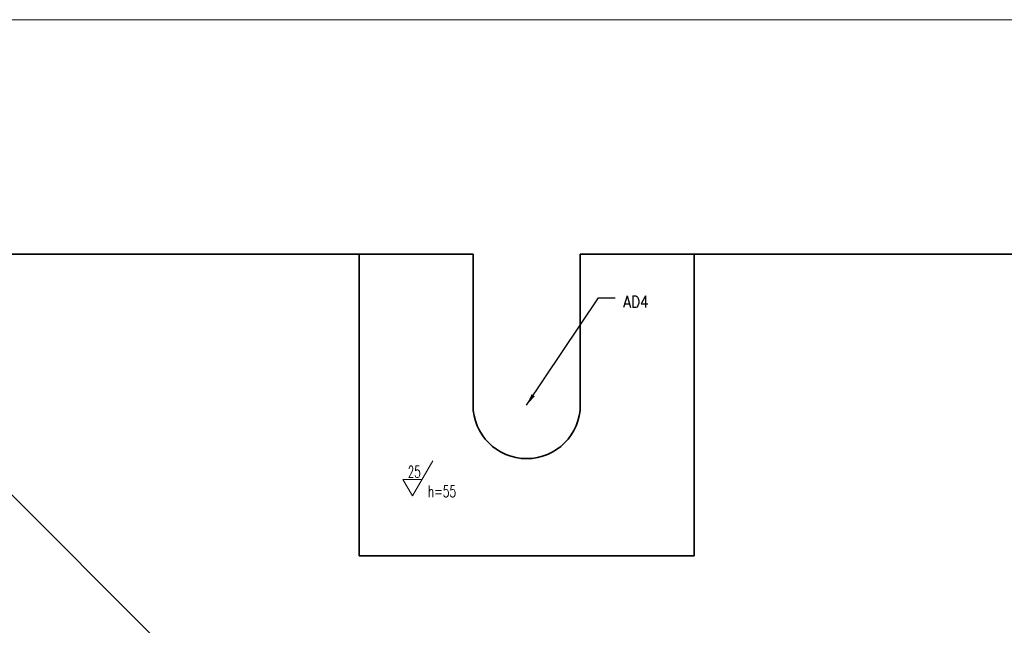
# Model space of a CAD drawing. Header units: millimetres. Extents: x -34 to 6620, y -230 to 4700.
# Tile 165 of 216: x 4656 to 4950, y 2107 to 2288. Entities that reach past the tile are written whole.
import ezdxf

# ---------------------------------------------------------------- set-up
doc = ezdxf.new("R2010")
doc.units = ezdxf.units.MM
doc.layers.add('1', color=7, linetype='Continuous', true_color=0xffffff)
doc.styles.add('latin_extended', font='simplex.shx')
doc.dimstyles.get("Standard").update_dxf_attribs({"dimtxt": 0.18, "dimasz": 0.18, "dimexe": 0.18, "dimexo": 0.0625, "dimgap": 0.09, "dimtad": 0, "dimtih": 1, "dimtoh": 1, "dimdec": 4, "dimzin": 0, "dimdsep": 46, "dimtxsty": 'Standard', "dimcen": 0.09, "dimadec": 0, "dimazin": 0, "dimtfac": 1, "dimtdec": 4, "dimtofl": 0, "dimtmove": 0, "dimatfit": 3, "dimfxl": 1, "dimtolj": 1, "dimtzin": 0, "dimarcsym": 0})

# ---------------------------------------------------------------- blocks, each defined once
blk = doc.blocks.new('LABLE3D_43', base_point=(4833.734212, 2204.580688))
at = {"layer": '1', "color": 2, "linetype": 'Continuous', "lineweight": 18, "insert": (4836.109212, 2201.651741), "char_height": 3.5, "attachment_point": 7, "line_spacing_factor": 0.963855, "style": 'latin_extended'}
blk.add_mtext('\\W0.8577;AD4', dxfattribs=at)
blk = doc.blocks.new('_U0')
at = {"layer": '1', "color": 3, "lineweight": 13}
for p, q in [((4574.810783, 2287.580645), (5464.310783, 2287.580645)), ((5462.310783, 547.580645), (5462.310783, 2287.580645)), ((4574.810783, 547.580645), (5464.310783, 547.580645))]:
    blk.add_line(p, q, dxfattribs=at)
at = {"layer": '1', "color": 3, "lineweight": 18}
for points in [[(5462.310783, 2287.580645), (5463.248605, 2284.080649), (5461.37296, 2284.080642)], [(5462.310783, 547.580645), (5461.37296, 551.080642), (5463.248605, 551.080649)]]:
    blk.add_solid(points, dxfattribs=at)
at = {"layer": '1', "color": 2, "linetype": 'Continuous', "lineweight": 13, "insert": (5461.73973, 1414.127619), "char_height": 3.5, "attachment_point": 7, "rotation": 90, "line_spacing_factor": 0.963855, "style": 'latin_extended'}
blk.add_mtext('\\W0.6733;1740', dxfattribs=at)

msp = doc.modelspace()

# ---------------------------------------------------------------- linework, layer by layer
at = {"layer": '1', "color": 7, "linetype": 'Continuous', "lineweight": 35}
for p, q in [((4715.953, 2083.439), (4574.811, 2224.581)), ((4614.811, 2217.581), (4757.311, 2217.581)), ((4757.311, 2217.581), (4757.311, 2127.581)), ((4791.311, 2217.581), (4757.311, 2217.581)), ((4791.311, 2217.581), (4791.311, 2172.581)), ((4857.311, 2217.581), (4823.311, 2217.581)), ((4823.311, 2217.581), (4823.311, 2172.581)), ((4857.311, 2217.581), (5247.311, 2217.581)), ((4857.311, 2127.581), (4857.311, 2217.581)), ((4757.311, 2127.581), (4857.311, 2127.581))]:
    msp.add_line(p, q, dxfattribs=at)
at = {"layer": '1', "color": 3, "linetype": 'Continuous', "lineweight": 13}
for p, q in [((4773.234, 2145.428), (4779.293, 2155.922)), ((4770.401, 2150.333), (4776.066, 2150.333)), ((4773.234, 2145.428), (4770.401, 2150.333))]:
    msp.add_line(p, q, dxfattribs=at)
at = {"layer": '1', "color": 7, "linetype": 'Continuous', "lineweight": 35}
msp.add_arc((4807.311, 2172.581), 16, 180, 0, dxfattribs=at)

# ---------------------------------------------------------------- block references
at = {"layer": '1', "color": 3, "linetype": 'Continuous', "lineweight": 13}
msp.add_blockref('LABLE3D_43', (4833.734, 2204.581), dxfattribs=at)

# ---------------------------------------------------------------- texts
at = {"layer": '1', "color": 2, "linetype": 'Continuous', "lineweight": 13, "char_height": 3.5, "attachment_point": 7, "line_spacing_factor": 0.963855, "style": 'latin_extended'}
for s, insert in [('\\W0.6474;25', (4771.829, 2150.905)), ('\\W0.6603;h=55', (4777.816, 2145.071))]:
    msp.add_mtext(s, dxfattribs=dict(at, insert=insert))

# ---------------------------------------------------------------- dimensions: what is measured, and where the dimension line sits
at = {"layer": '1', "color": 2, "linetype": 'Continuous', "lineweight": 13}
dim = msp.add_linear_dim(base=(5462.311, 2287.581), p1=(4569.811, 547.581), p2=(4569.811, 2287.581), angle=90, dimstyle='Standard', override={"dimtxt": 3.5, "dimasz": 3.5, "dimexe": 2, "dimexo": 0, "dimgap": 1.75, "dimtad": 1, "dimtih": 0, "dimtoh": 0, "dimdec": 2, "dimlfac": 1, "dimzin": 8, "dimdsep": 44, "dimlunit": 2, "dimtxsty": 'latin_extended', "dimsah": 1, "dimse1": 0, "dimse2": 0, "dimsd1": 0, "dimsd2": 0, "dimclrd": 3, "dimclre": 3, "dimclrt": 2, "dimtol": 0, "dimtm": -0.02, "dimtfac": 1, "dimtdec": 2, "dimtofl": 1, "dimtmove": 0, "dimatfit": 2, "dimtzin": 8, "dimlwd": 13, "dimlwe": 13}, dxfattribs=at)
dim.commit()
dim.dimension.update_dxf_attribs({"geometry": '_U0', "text_midpoint": (5462.311, 1417.581), "dimtype": 160})

# ---------------------------------------------------------------- leaders
at = {"layer": '1', "color": 3, "linetype": 'Continuous', "lineweight": 13}
msp.add_leader([(4807.311, 2172.581), (4828.734, 2204.581), (4833.734, 2204.581)], dimstyle='Standard', override={"dimasz": 3.5}, dxfattribs=at)

doc.saveas('drawing.dxf')
